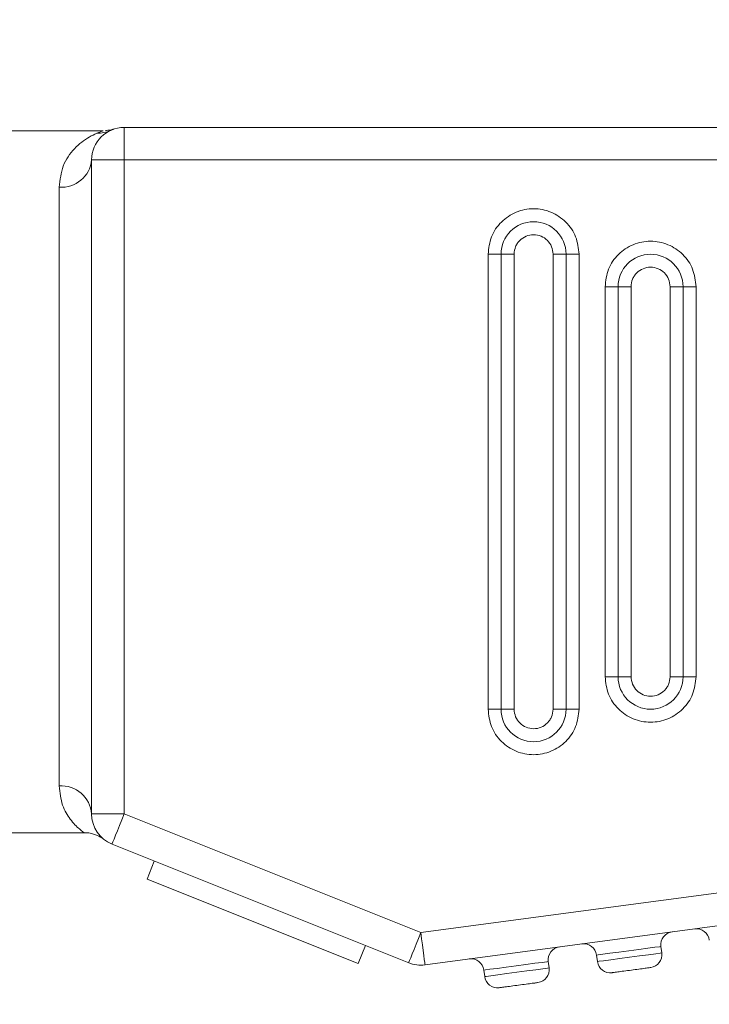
# Model space of a CAD drawing. Header units: inches. Extents: x 0.54 to 10.46, y 0.74 to 7.76.
# Tile 25 of 52: x 6.46 to 6.65, y 4.87 to 5.14. Entities that reach past the tile are written whole.
import ezdxf

# ---------------------------------------------------------------- set-up
doc = ezdxf.new("R2010")
doc.units = ezdxf.units.IN
doc.header["$MEASUREMENT"] = 0
doc.layers.add('BG', color=7, linetype='Continuous')
doc.layers.add('MCG-INT-4FT', color=7, linetype='Continuous')

# ---------------------------------------------------------------- blocks, each defined once
blk = doc.blocks.new('block 2')
at = {"layer": 'BG', "true_color": 0xffffff}
h = blk.add_hatch(color=7, dxfattribs=at)
h.dxf.hatch_style = 2
edge = h.paths.add_edge_path()
edge.add_spline(control_points=[(10.29599, 0.90612), (10.29599, 0.90612), (0.87112, 0.90612), (0.87112, 0.90612), (0.87016, 0.90612), (0.86938, 0.90689), (0.86938, 0.90785), (0.86938, 0.90785), (0.86938, 7.59215), (0.86938, 7.59215), (0.86938, 7.59311), (0.87016, 7.59389), (0.87112, 7.59389), (0.87112, 7.59389), (10.29599, 7.59389), (10.29599, 7.59389), (10.29696, 7.59389), (10.29773, 7.59311), (10.29773, 7.59215), (10.29773, 7.59215), (10.29773, 0.90785), (10.29773, 0.90785), (10.29773, 0.90689), (10.29696, 0.90612), (10.29599, 0.90612)], knot_values=[0, 0, 0, 0, 1, 1, 1, 2, 2, 2, 3, 3, 3, 4, 4, 4, 5, 5, 5, 6, 6, 6, 7, 7, 7, 8, 8, 8, 8], degree=3, periodic=1)
h.paths.add_polyline_path([(0.87286, 0.90959), (10.29426, 0.90959), (10.29426, 7.59042), (0.87286, 7.59042)])
at = {"layer": 'BG', "lineweight": 0}
blk.add_open_spline([(10.29599, 0.90612), (10.29599, 0.90612), (0.87112, 0.90612), (0.87112, 0.90612), (0.87016, 0.90612), (0.86938, 0.90689), (0.86938, 0.90785), (0.86938, 0.90785), (0.86938, 7.59215), (0.86938, 7.59215), (0.86938, 7.59311), (0.87016, 7.59389), (0.87112, 7.59389), (0.87112, 7.59389), (10.29599, 7.59389), (10.29599, 7.59389), (10.29696, 7.59389), (10.29773, 7.59311), (10.29773, 7.59215), (10.29773, 7.59215), (10.29773, 0.90785), (10.29773, 0.90785), (10.29773, 0.90689), (10.29696, 0.90612), (10.29599, 0.90612)], degree=3, knots=[0, 0, 0, 0, 1, 1, 1, 2, 2, 2, 3, 3, 3, 4, 4, 4, 5, 5, 5, 6, 6, 6, 7, 7, 7, 8, 8, 8, 8], dxfattribs=at)
blk = doc.blocks.new('block 62')
at = {"layer": 'BG', "true_color": 0xffffff}
h = blk.add_hatch(color=7, dxfattribs=at)
h.dxf.hatch_style = 2
edge = h.paths.add_edge_path()
edge.add_spline(control_points=[(10.46309, 0.739), (10.46309, 0.739), (0.53691, 0.739), (0.53691, 0.739), (0.53595, 0.739), (0.53517, 0.73978), (0.53517, 0.74074), (0.53517, 0.74074), (0.53517, 7.75926), (0.53517, 7.75926), (0.53517, 7.76022), (0.53595, 7.761), (0.53691, 7.761), (0.53691, 7.761), (10.46309, 7.761), (10.46309, 7.761), (10.46406, 7.761), (10.46483, 7.76022), (10.46483, 7.75926), (10.46483, 7.75926), (10.46483, 0.74074), (10.46483, 0.74074), (10.46483, 0.73978), (10.46406, 0.739), (10.46309, 0.739)], knot_values=[0, 0, 0, 0, 1, 1, 1, 2, 2, 2, 3, 3, 3, 4, 4, 4, 5, 5, 5, 6, 6, 6, 7, 7, 7, 8, 8, 8, 8], degree=3, periodic=1)
h.paths.add_polyline_path([(0.53864, 0.74248), (10.46136, 0.74248), (10.46136, 7.75752), (0.53864, 7.75752)])
at = {"layer": 'BG', "lineweight": 0}
blk.add_open_spline([(10.46309, 0.739), (10.46309, 0.739), (0.53691, 0.739), (0.53691, 0.739), (0.53595, 0.739), (0.53517, 0.73978), (0.53517, 0.74074), (0.53517, 0.74074), (0.53517, 7.75926), (0.53517, 7.75926), (0.53517, 7.76022), (0.53595, 7.761), (0.53691, 7.761), (0.53691, 7.761), (10.46309, 7.761), (10.46309, 7.761), (10.46406, 7.761), (10.46483, 7.76022), (10.46483, 7.75926), (10.46483, 7.75926), (10.46483, 0.74074), (10.46483, 0.74074), (10.46483, 0.73978), (10.46406, 0.739), (10.46309, 0.739)], degree=3, knots=[0, 0, 0, 0, 1, 1, 1, 2, 2, 2, 3, 3, 3, 4, 4, 4, 5, 5, 5, 6, 6, 6, 7, 7, 7, 8, 8, 8, 8], dxfattribs=at)
blk = doc.blocks.new('block 1325')
at = {"layer": 'MCG-INT-4FT', "color": 7, "lineweight": 5, "true_color": 0xffffff}
blk.add_lwpolyline([(6.38029, 4.92083), (6.48056, 4.92083)], dxfattribs=at)
blk = doc.blocks.new('block 1326')
at = {"layer": 'MCG-INT-4FT', "color": 7, "lineweight": 5, "true_color": 0xffffff}
blk.add_lwpolyline([(6.4858, 5.11143), (6.38029, 5.11143)], dxfattribs=at)
blk = doc.blocks.new('block 1331')
at = {"layer": 'MCG-INT-4FT', "color": 7, "lineweight": 5, "true_color": 0xffffff}
blk.add_open_spline([(6.48057, 4.92079), (6.48076, 4.9208), (6.48096, 4.92081), (6.48115, 4.92081), (6.48163, 4.92081), (6.48211, 4.92072), (6.48258, 4.92061), (6.48298, 4.92051), (6.48337, 4.9204), (6.48374, 4.92026), (6.48404, 4.92014), (6.48433, 4.92002), (6.48462, 4.91987), (6.48482, 4.91977), (6.48502, 4.91966), (6.4852, 4.91954), (6.48524, 4.91952), (6.48527, 4.9195), (6.4853, 4.91948)], degree=3, knots=[0, 0, 0, 0, 1, 1, 1, 2, 2, 2, 3, 3, 3, 4, 4, 4, 5, 5, 5, 6, 6, 6, 6], dxfattribs=at)
blk = doc.blocks.new('block 1332')
at = {"layer": 'MCG-INT-4FT', "color": 7, "lineweight": 5, "true_color": 0xffffff}
blk.add_open_spline([(6.48864, 5.11186), (6.48856, 5.11183), (6.48853, 5.11182), (6.4885, 5.11181), (6.48842, 5.11179), (6.48833, 5.11176), (6.48823, 5.11173), (6.48807, 5.11169), (6.4879, 5.11165), (6.48773, 5.11161), (6.48729, 5.11153), (6.48684, 5.11152), (6.48639, 5.11152)], degree=3, knots=[0, 0, 0, 0, 1, 1, 1, 2, 2, 2, 3, 3, 3, 4, 4, 4, 4], dxfattribs=at)
blk = doc.blocks.new('block 1340')
at = {"layer": 'MCG-INT-4FT', "color": 7, "lineweight": 5, "true_color": 0xffffff}
blk.add_open_spline([(6.59736, 5.07789), (6.59744, 5.07861), (6.59752, 5.07932), (6.59778, 5.07997), (6.5979, 5.08028), (6.59806, 5.08058), (6.59825, 5.08085), (6.59845, 5.08114), (6.59867, 5.0814), (6.59891, 5.08164), (6.5994, 5.08212), (6.59999, 5.08252), (6.60063, 5.08279), (6.60127, 5.08305), (6.60196, 5.08319), (6.60265, 5.08319), (6.60335, 5.08319), (6.60404, 5.08305), (6.60468, 5.08279), (6.60532, 5.08252), (6.6059, 5.08213), (6.6064, 5.08164), (6.60689, 5.08115), (6.60729, 5.08057), (6.60753, 5.07994), (6.60778, 5.0793), (6.60786, 5.07859), (6.60795, 5.07789)], degree=3, knots=[0, 0, 0, 0, 1, 1, 1, 2, 2, 2, 3, 3, 3, 4, 4, 4, 5, 5, 5, 6, 6, 6, 7, 7, 7, 8, 8, 8, 9, 9, 9, 9], dxfattribs=at)
blk = doc.blocks.new('block 1341')
at = {"layer": 'MCG-INT-4FT', "color": 7, "lineweight": 5, "true_color": 0xffffff}
blk.add_lwpolyline([(6.60795, 5.07789), (6.60795, 4.95436)], dxfattribs=at)
blk = doc.blocks.new('block 1342')
at = {"layer": 'MCG-INT-4FT', "color": 7, "lineweight": 5, "true_color": 0xffffff}
blk.add_open_spline([(6.59736, 4.95436), (6.59744, 4.95366), (6.59753, 4.95296), (6.59778, 4.95231), (6.59802, 4.95168), (6.59842, 4.9511), (6.59891, 4.95062), (6.59941, 4.95013), (6.59999, 4.94973), (6.60063, 4.94947), (6.60127, 4.9492), (6.60196, 4.94907), (6.60265, 4.94907), (6.60335, 4.94906), (6.60404, 4.9492), (6.60468, 4.94947), (6.60532, 4.94974), (6.60591, 4.95013), (6.6064, 4.95062), (6.60664, 4.95086), (6.60686, 4.95112), (6.60705, 4.9514), (6.60724, 4.95168), (6.60741, 4.95197), (6.60753, 4.95228), (6.60779, 4.95294), (6.60787, 4.95365), (6.60795, 4.95436)], degree=3, knots=[0, 0, 0, 0, 1, 1, 1, 2, 2, 2, 3, 3, 3, 4, 4, 4, 5, 5, 5, 6, 6, 6, 7, 7, 7, 8, 8, 8, 9, 9, 9, 9], dxfattribs=at)
blk = doc.blocks.new('block 1343')
at = {"layer": 'MCG-INT-4FT', "color": 7, "lineweight": 5, "true_color": 0xffffff}
blk.add_lwpolyline([(6.59736, 4.95436), (6.59736, 5.07789)], dxfattribs=at)
blk = doc.blocks.new('block 1344')
at = {"layer": 'MCG-INT-4FT', "color": 7, "lineweight": 5, "true_color": 0xffffff}
blk.add_lwpolyline([(6.61148, 5.07789), (6.61148, 4.95436)], dxfattribs=at)
blk = doc.blocks.new('block 1345')
at = {"layer": 'MCG-INT-4FT', "color": 7, "lineweight": 5, "true_color": 0xffffff}
blk.add_lwpolyline([(6.61148, 4.95436), (6.60795, 4.95436)], dxfattribs=at)
blk = doc.blocks.new('block 1346')
at = {"layer": 'MCG-INT-4FT', "color": 7, "lineweight": 5, "true_color": 0xffffff}
blk.add_lwpolyline([(6.60795, 5.07789), (6.61148, 5.07789)], dxfattribs=at)
blk = doc.blocks.new('block 1347')
at = {"layer": 'MCG-INT-4FT', "color": 7, "lineweight": 5, "true_color": 0xffffff}
blk.add_lwpolyline([(6.59383, 4.95436), (6.59383, 5.07789)], dxfattribs=at)
blk = doc.blocks.new('block 1348')
at = {"layer": 'MCG-INT-4FT', "color": 7, "lineweight": 5, "true_color": 0xffffff}
blk.add_lwpolyline([(6.59736, 5.07789), (6.59383, 5.07789)], dxfattribs=at)
blk = doc.blocks.new('block 1349')
at = {"layer": 'MCG-INT-4FT', "color": 7, "lineweight": 5, "true_color": 0xffffff}
blk.add_lwpolyline([(6.59736, 4.95436), (6.59383, 4.95436)], dxfattribs=at)
blk = doc.blocks.new('block 1354')
at = {"layer": 'MCG-INT-4FT', "color": 7, "lineweight": 5, "true_color": 0xffffff}
blk.add_lwpolyline([(6.62913, 4.96318), (6.62913, 5.06907)], dxfattribs=at)
blk = doc.blocks.new('block 1355')
at = {"layer": 'MCG-INT-4FT', "color": 7, "lineweight": 5, "true_color": 0xffffff}
blk.add_open_spline([(6.62913, 5.06907), (6.6292, 5.06978), (6.62928, 5.07049), (6.62954, 5.07115), (6.62967, 5.07146), (6.62983, 5.07175), (6.63002, 5.07203), (6.63021, 5.07231), (6.63043, 5.07257), (6.63068, 5.07281), (6.63117, 5.0733), (6.63175, 5.07369), (6.63239, 5.07396), (6.63303, 5.07423), (6.63373, 5.07437), (6.63442, 5.07436), (6.63511, 5.07436), (6.63581, 5.07423), (6.63645, 5.07396), (6.63708, 5.0737), (6.63767, 5.0733), (6.63816, 5.07281), (6.63865, 5.07233), (6.63905, 5.07175), (6.6393, 5.07112), (6.63955, 5.07047), (6.63963, 5.06977), (6.63971, 5.06907)], degree=3, knots=[0, 0, 0, 0, 1, 1, 1, 2, 2, 2, 3, 3, 3, 4, 4, 4, 5, 5, 5, 6, 6, 6, 7, 7, 7, 8, 8, 8, 9, 9, 9, 9], dxfattribs=at)
blk = doc.blocks.new('block 1356')
at = {"layer": 'MCG-INT-4FT', "color": 7, "lineweight": 5, "true_color": 0xffffff}
blk.add_lwpolyline([(6.63971, 5.06907), (6.63971, 4.96318)], dxfattribs=at)
blk = doc.blocks.new('block 1357')
at = {"layer": 'MCG-INT-4FT', "color": 7, "lineweight": 5, "true_color": 0xffffff}
blk.add_open_spline([(6.62913, 4.96318), (6.62921, 4.96248), (6.62929, 4.96178), (6.62954, 4.96114), (6.62979, 4.9605), (6.63019, 4.95992), (6.63068, 4.95944), (6.63117, 4.95895), (6.63176, 4.95856), (6.63239, 4.95829), (6.63303, 4.95803), (6.63373, 4.95789), (6.63442, 4.95789), (6.63511, 4.95789), (6.63581, 4.95803), (6.63645, 4.95829), (6.63709, 4.95856), (6.63767, 4.95895), (6.63816, 4.95944), (6.63841, 4.95968), (6.63863, 4.95994), (6.63882, 4.96022), (6.63901, 4.9605), (6.63917, 4.9608), (6.6393, 4.96111), (6.63956, 4.96176), (6.63964, 4.96247), (6.63971, 4.96318)], degree=3, knots=[0, 0, 0, 0, 1, 1, 1, 2, 2, 2, 3, 3, 3, 4, 4, 4, 5, 5, 5, 6, 6, 6, 7, 7, 7, 8, 8, 8, 9, 9, 9, 9], dxfattribs=at)
blk = doc.blocks.new('block 1358')
at = {"layer": 'MCG-INT-4FT', "color": 7, "lineweight": 5, "true_color": 0xffffff}
blk.add_lwpolyline([(6.6256, 4.96318), (6.6256, 5.06907)], dxfattribs=at)
blk = doc.blocks.new('block 1359')
at = {"layer": 'MCG-INT-4FT', "color": 7, "lineweight": 5, "true_color": 0xffffff}
blk.add_lwpolyline([(6.62913, 5.06907), (6.6256, 5.06907)], dxfattribs=at)
blk = doc.blocks.new('block 1360')
at = {"layer": 'MCG-INT-4FT', "color": 7, "lineweight": 5, "true_color": 0xffffff}
blk.add_lwpolyline([(6.62913, 4.96318), (6.6256, 4.96318)], dxfattribs=at)
blk = doc.blocks.new('block 1364')
at = {"layer": 'MCG-INT-4FT', "color": 7, "lineweight": 5, "true_color": 0xffffff}
blk.add_lwpolyline([(6.64324, 5.06907), (6.64324, 4.96318)], dxfattribs=at)
blk = doc.blocks.new('block 1365')
at = {"layer": 'MCG-INT-4FT', "color": 7, "lineweight": 5, "true_color": 0xffffff}
blk.add_lwpolyline([(6.64324, 4.96318), (6.63971, 4.96318)], dxfattribs=at)
blk = doc.blocks.new('block 1366')
at = {"layer": 'MCG-INT-4FT', "color": 7, "lineweight": 5, "true_color": 0xffffff}
blk.add_lwpolyline([(6.63971, 5.06907), (6.64324, 5.06907)], dxfattribs=at)
blk = doc.blocks.new('block 1383')
at = {"layer": 'MCG-INT-4FT', "color": 7, "lineweight": 5, "true_color": 0xffffff}
blk.add_open_spline([(6.61148, 5.07789), (6.61148, 5.08277), (6.60753, 5.08672), (6.60265, 5.08672), (6.59778, 5.08672), (6.59383, 5.08277), (6.59383, 5.07789)], degree=3, knots=[0, 0, 0, 0, 1, 1, 1, 2, 2, 2, 2], dxfattribs=at)
blk = doc.blocks.new('block 1384')
at = {"layer": 'MCG-INT-4FT', "color": 7, "lineweight": 5, "true_color": 0xffffff}
blk.add_open_spline([(6.64324, 5.06907), (6.64324, 5.07394), (6.63929, 5.07789), (6.63442, 5.07789), (6.62955, 5.07789), (6.6256, 5.07394), (6.6256, 5.06907)], degree=3, knots=[0, 0, 0, 0, 1, 1, 1, 2, 2, 2, 2], dxfattribs=at)
blk = doc.blocks.new('block 1385')
at = {"layer": 'MCG-INT-4FT', "color": 7, "lineweight": 5, "true_color": 0xffffff}
blk.add_open_spline([(6.59383, 4.95436), (6.59383, 4.94949), (6.59778, 4.94554), (6.60265, 4.94554), (6.60753, 4.94554), (6.61148, 4.94949), (6.61148, 4.95436)], degree=3, knots=[0, 0, 0, 0, 1, 1, 1, 2, 2, 2, 2], dxfattribs=at)
blk = doc.blocks.new('block 1386')
at = {"layer": 'MCG-INT-4FT', "color": 7, "lineweight": 5, "true_color": 0xffffff}
blk.add_open_spline([(6.6256, 4.96318), (6.6256, 4.95831), (6.62955, 4.95436), (6.63442, 4.95436), (6.63929, 4.95436), (6.64324, 4.95831), (6.64324, 4.96318)], degree=3, knots=[0, 0, 0, 0, 1, 1, 1, 2, 2, 2, 2], dxfattribs=at)
blk = doc.blocks.new('block 1393')
at = {"layer": 'MCG-INT-4FT', "color": 7, "lineweight": 5, "true_color": 0xffffff}
blk.add_lwpolyline([(6.5903, 5.07789), (6.59383, 5.07789)], dxfattribs=at)
blk = doc.blocks.new('block 1394')
at = {"layer": 'MCG-INT-4FT', "color": 7, "lineweight": 5, "true_color": 0xffffff}
blk.add_open_spline([(6.61501, 5.07789), (6.61482, 5.07951), (6.61464, 5.08112), (6.61407, 5.08262), (6.6135, 5.08411), (6.61255, 5.08549), (6.61139, 5.08663), (6.61023, 5.08777), (6.60887, 5.08869), (6.60738, 5.08931), (6.60589, 5.08993), (6.60427, 5.09025), (6.60265, 5.09025), (6.60104, 5.09025), (6.59942, 5.08993), (6.59793, 5.08931), (6.59644, 5.08869), (6.59508, 5.08777), (6.59392, 5.08663), (6.59276, 5.08549), (6.59181, 5.08411), (6.59124, 5.08262), (6.59067, 5.08112), (6.59049, 5.07951), (6.5903, 5.07789)], degree=3, knots=[0, 0, 0, 0, 1, 1, 1, 2, 2, 2, 3, 3, 3, 4, 4, 4, 5, 5, 5, 6, 6, 6, 7, 7, 7, 8, 8, 8, 8], dxfattribs=at)
blk = doc.blocks.new('block 1395')
at = {"layer": 'MCG-INT-4FT', "color": 7, "lineweight": 5, "true_color": 0xffffff}
blk.add_lwpolyline([(6.61501, 5.07789), (6.61148, 5.07789)], dxfattribs=at)
blk = doc.blocks.new('block 1396')
at = {"layer": 'MCG-INT-4FT', "color": 7, "lineweight": 5, "true_color": 0xffffff}
blk.add_lwpolyline([(6.62207, 5.06907), (6.6256, 5.06907)], dxfattribs=at)
blk = doc.blocks.new('block 1397')
at = {"layer": 'MCG-INT-4FT', "color": 7, "lineweight": 5, "true_color": 0xffffff}
blk.add_open_spline([(6.64677, 5.06907), (6.64659, 5.07069), (6.6464, 5.0723), (6.64583, 5.07379), (6.64527, 5.07529), (6.64431, 5.07666), (6.64315, 5.07781), (6.642, 5.07895), (6.64064, 5.07986), (6.63915, 5.08048), (6.63766, 5.0811), (6.63604, 5.08142), (6.63442, 5.08142), (6.6328, 5.08142), (6.63118, 5.0811), (6.62969, 5.08048), (6.6282, 5.07986), (6.62684, 5.07895), (6.62569, 5.07781), (6.62453, 5.07666), (6.62357, 5.07529), (6.62301, 5.07379), (6.62244, 5.0723), (6.62225, 5.07069), (6.62207, 5.06907)], degree=3, knots=[0, 0, 0, 0, 1, 1, 1, 2, 2, 2, 3, 3, 3, 4, 4, 4, 5, 5, 5, 6, 6, 6, 7, 7, 7, 8, 8, 8, 8], dxfattribs=at)
blk = doc.blocks.new('block 1398')
at = {"layer": 'MCG-INT-4FT', "color": 7, "lineweight": 5, "true_color": 0xffffff}
blk.add_lwpolyline([(6.64677, 5.06907), (6.64324, 5.06907)], dxfattribs=at)
blk = doc.blocks.new('block 1408')
at = {"layer": 'MCG-INT-4FT', "color": 7, "lineweight": 5, "true_color": 0xffffff}
blk.add_lwpolyline([(6.61148, 4.95436), (6.61501, 4.95436)], dxfattribs=at)
blk = doc.blocks.new('block 1409')
at = {"layer": 'MCG-INT-4FT', "color": 7, "lineweight": 5, "true_color": 0xffffff}
blk.add_open_spline([(6.5903, 4.95436), (6.59049, 4.95274), (6.59067, 4.95113), (6.59124, 4.94964), (6.59181, 4.94814), (6.59276, 4.94677), (6.59392, 4.94562), (6.59508, 4.94448), (6.59644, 4.94357), (6.59793, 4.94295), (6.59942, 4.94233), (6.60104, 4.94201), (6.60265, 4.94201), (6.60427, 4.94201), (6.60589, 4.94233), (6.60738, 4.94295), (6.60887, 4.94357), (6.61023, 4.94448), (6.61139, 4.94562), (6.61255, 4.94677), (6.6135, 4.94814), (6.61407, 4.94964), (6.61464, 4.95113), (6.61482, 4.95274), (6.61501, 4.95436)], degree=3, knots=[0, 0, 0, 0, 1, 1, 1, 2, 2, 2, 3, 3, 3, 4, 4, 4, 5, 5, 5, 6, 6, 6, 7, 7, 7, 8, 8, 8, 8], dxfattribs=at)
blk = doc.blocks.new('block 1410')
at = {"layer": 'MCG-INT-4FT', "color": 7, "lineweight": 5, "true_color": 0xffffff}
blk.add_lwpolyline([(6.5903, 4.95436), (6.59383, 4.95436)], dxfattribs=at)
blk = doc.blocks.new('block 1411')
at = {"layer": 'MCG-INT-4FT', "color": 7, "lineweight": 5, "true_color": 0xffffff}
blk.add_lwpolyline([(6.64324, 4.96318), (6.64677, 4.96318)], dxfattribs=at)
blk = doc.blocks.new('block 1412')
at = {"layer": 'MCG-INT-4FT', "color": 7, "lineweight": 5, "true_color": 0xffffff}
blk.add_open_spline([(6.62207, 4.96318), (6.62225, 4.96157), (6.62244, 4.95995), (6.62301, 4.95846), (6.62357, 4.95697), (6.62453, 4.95559), (6.62569, 4.95445), (6.62684, 4.9533), (6.6282, 4.95239), (6.62969, 4.95177), (6.63118, 4.95115), (6.6328, 4.95083), (6.63442, 4.95083), (6.63604, 4.95083), (6.63766, 4.95115), (6.63915, 4.95177), (6.64064, 4.95239), (6.642, 4.9533), (6.64315, 4.95445), (6.64431, 4.95559), (6.64527, 4.95697), (6.64583, 4.95846), (6.6464, 4.95995), (6.64659, 4.96157), (6.64677, 4.96318)], degree=3, knots=[0, 0, 0, 0, 1, 1, 1, 2, 2, 2, 3, 3, 3, 4, 4, 4, 5, 5, 5, 6, 6, 6, 7, 7, 7, 8, 8, 8, 8], dxfattribs=at)
blk = doc.blocks.new('block 1413')
at = {"layer": 'MCG-INT-4FT', "color": 7, "lineweight": 5, "true_color": 0xffffff}
blk.add_lwpolyline([(6.62207, 4.96318), (6.6256, 4.96318)], dxfattribs=at)
blk = doc.blocks.new('block 1423')
at = {"layer": 'MCG-INT-4FT', "color": 7, "lineweight": 5, "true_color": 0xffffff}
blk.add_lwpolyline([(6.5903, 5.07789), (6.5903, 4.95436)], dxfattribs=at)
blk = doc.blocks.new('block 1424')
at = {"layer": 'MCG-INT-4FT', "color": 7, "lineweight": 5, "true_color": 0xffffff}
blk.add_lwpolyline([(6.61501, 4.95436), (6.61501, 5.07789)], dxfattribs=at)
blk = doc.blocks.new('block 1425')
at = {"layer": 'MCG-INT-4FT', "color": 7, "lineweight": 5, "true_color": 0xffffff}
blk.add_lwpolyline([(6.62207, 5.06907), (6.62207, 4.96318)], dxfattribs=at)
blk = doc.blocks.new('block 1426')
at = {"layer": 'MCG-INT-4FT', "color": 7, "lineweight": 5, "true_color": 0xffffff}
blk.add_lwpolyline([(6.64677, 4.96318), (6.64677, 5.06907)], dxfattribs=at)
blk = doc.blocks.new('block 1433')
at = {"layer": 'MCG-INT-4FT', "color": 7, "lineweight": 5, "true_color": 0xffffff}
blk.add_lwpolyline([(6.49147, 4.92592), (6.49083, 4.92432), (6.49022, 4.92278), (6.48965, 4.92137), (6.48916, 4.92013), (6.48875, 4.91911), (6.48844, 4.91835), (6.48826, 4.91788), (6.4882, 4.91773)], dxfattribs=at)
blk = doc.blocks.new('block 1434')
at = {"layer": 'MCG-INT-4FT', "color": 7, "lineweight": 5, "true_color": 0xffffff}
blk.add_open_spline([(6.48265, 4.92592), (6.48265, 4.92231), (6.48485, 4.91907), (6.4882, 4.91773)], degree=3, dxfattribs=at)
blk = doc.blocks.new('block 1435')
at = {"layer": 'MCG-INT-4FT', "color": 7, "lineweight": 5, "true_color": 0xffffff}
blk.add_lwpolyline([(6.48265, 4.92592), (6.49147, 4.92592)], dxfattribs=at)
blk = doc.blocks.new('block 1436')
at = {"layer": 'MCG-INT-4FT', "color": 7, "lineweight": 5, "true_color": 0xffffff}
blk.add_lwpolyline([(6.57202, 4.8937), (6.57224, 4.892), (6.57246, 4.89036), (6.57266, 4.88884), (6.57284, 4.88752), (6.57299, 4.88643), (6.57309, 4.88562), (6.57316, 4.88512), (6.57318, 4.88496)], dxfattribs=at)
blk = doc.blocks.new('block 1437')
at = {"layer": 'MCG-INT-4FT', "color": 7, "lineweight": 5, "true_color": 0xffffff}
blk.add_open_spline([(6.56874, 4.88551), (6.57015, 4.88495), (6.57168, 4.88476), (6.57318, 4.88496)], degree=3, dxfattribs=at)
blk = doc.blocks.new('block 1438')
at = {"layer": 'MCG-INT-4FT', "color": 7, "lineweight": 5, "true_color": 0xffffff}
blk.add_lwpolyline([(6.56874, 4.88551), (6.5688, 4.88567), (6.56899, 4.88613), (6.56929, 4.88689), (6.5697, 4.88791), (6.5702, 4.88915), (6.57076, 4.89057), (6.57138, 4.8921), (6.57202, 4.8937)], dxfattribs=at)
blk = doc.blocks.new('block 1439')
at = {"layer": 'MCG-INT-4FT', "color": 7, "lineweight": 5, "true_color": 0xffffff}
blk.add_lwpolyline([(6.83561, 4.92885), (6.57202, 4.8937)], dxfattribs=at)
blk = doc.blocks.new('block 1440')
at = {"layer": 'MCG-INT-4FT', "color": 7, "lineweight": 5, "true_color": 0xffffff}
blk.add_lwpolyline([(6.57202, 4.8937), (6.49147, 4.92592)], dxfattribs=at)
blk = doc.blocks.new('block 1441')
at = {"layer": 'MCG-INT-4FT', "color": 7, "lineweight": 5, "true_color": 0xffffff}
blk.add_lwpolyline([(6.49147, 4.92592), (6.49147, 5.10348)], dxfattribs=at)
blk = doc.blocks.new('block 1442')
at = {"layer": 'MCG-INT-4FT', "color": 7, "lineweight": 5, "true_color": 0xffffff}
blk.add_lwpolyline([(6.49147, 5.10348), (6.83561, 5.10348)], dxfattribs=at)
blk = doc.blocks.new('block 1444')
at = {"layer": 'MCG-INT-4FT', "color": 7, "lineweight": 5, "true_color": 0xffffff}
blk.add_lwpolyline([(6.48265, 5.10348), (6.49147, 5.10348)], dxfattribs=at)
blk = doc.blocks.new('block 1445')
at = {"layer": 'MCG-INT-4FT', "color": 7, "lineweight": 5, "true_color": 0xffffff}
blk.add_lwpolyline([(6.48265, 5.10348), (6.48265, 4.92592)], dxfattribs=at)
blk = doc.blocks.new('block 1446')
at = {"layer": 'MCG-INT-4FT', "color": 7, "lineweight": 5, "true_color": 0xffffff}
blk.add_lwpolyline([(6.49147, 5.11231), (6.49147, 5.10348)], dxfattribs=at)
blk = doc.blocks.new('block 1447')
at = {"layer": 'MCG-INT-4FT', "color": 7, "lineweight": 5, "true_color": 0xffffff}
blk.add_lwpolyline([(6.83561, 5.11231), (6.49147, 5.11231)], dxfattribs=at)
blk = doc.blocks.new('block 1449')
at = {"layer": 'MCG-INT-4FT', "color": 7, "lineweight": 5, "true_color": 0xffffff}
blk.add_lwpolyline([(6.4882, 4.91773), (6.56874, 4.88551)], dxfattribs=at)
blk = doc.blocks.new('block 1451')
at = {"layer": 'MCG-INT-4FT', "color": 7, "lineweight": 5, "true_color": 0xffffff}
blk.add_lwpolyline([(6.83561, 4.91995), (6.57318, 4.88496)], dxfattribs=at)
blk = doc.blocks.new('block 1452')
at = {"layer": 'MCG-INT-4FT', "color": 7, "lineweight": 5, "true_color": 0xffffff}
blk.add_open_spline([(6.49147, 5.11231), (6.4866, 5.11231), (6.48265, 5.10836), (6.48265, 5.10348)], degree=3, dxfattribs=at)
blk = doc.blocks.new('block 1453')
at = {"layer": 'MCG-INT-4FT', "color": 7, "lineweight": 5, "true_color": 0xffffff}
blk.add_lwpolyline([(6.47382, 4.93356), (6.47382, 5.09608)], dxfattribs=at)
blk = doc.blocks.new('block 1454')
at = {"layer": 'MCG-INT-4FT', "color": 7, "lineweight": 5, "true_color": 0xffffff}
blk.add_open_spline([(6.47382, 5.09608), (6.47829, 5.09572), (6.48222, 5.09902), (6.48265, 5.10348)], degree=3, dxfattribs=at)
blk = doc.blocks.new('block 1455')
at = {"layer": 'MCG-INT-4FT', "color": 7, "lineweight": 5, "true_color": 0xffffff}
blk.add_open_spline([(6.48265, 4.92592), (6.4823, 4.93046), (6.47836, 4.93387), (6.47382, 4.93356)], degree=3, dxfattribs=at)
blk = doc.blocks.new('block 1457')
at = {"layer": 'MCG-INT-4FT', "color": 7, "lineweight": 5, "true_color": 0xffffff}
blk.add_open_spline([(6.47382, 5.09608), (6.47409, 5.09808), (6.47435, 5.10008), (6.47496, 5.10179), (6.47565, 5.10368), (6.47677, 5.10522), (6.47801, 5.10652), (6.47928, 5.10786), (6.48067, 5.10894), (6.482, 5.10971), (6.4827, 5.11011), (6.48338, 5.11043), (6.48407, 5.11074)], degree=3, knots=[0, 0, 0, 0, 1, 1, 1, 2, 2, 2, 3, 3, 3, 4, 4, 4, 4], dxfattribs=at)
blk = doc.blocks.new('block 1458')
at = {"layer": 'MCG-INT-4FT', "color": 7, "lineweight": 5, "true_color": 0xffffff}
blk.add_open_spline([(6.58914, 4.88352), (6.58889, 4.88546), (6.58711, 4.88681), (6.58518, 4.88656)], degree=3, dxfattribs=at)
blk = doc.blocks.new('block 1459')
at = {"layer": 'MCG-INT-4FT', "color": 7, "lineweight": 5, "true_color": 0xffffff}
blk.add_open_spline([(6.60967, 4.88982), (6.60774, 4.88956), (6.60638, 4.88779), (6.60664, 4.88586)], degree=3, dxfattribs=at)
blk = doc.blocks.new('block 1460')
at = {"layer": 'MCG-INT-4FT', "color": 7, "lineweight": 5, "true_color": 0xffffff}
blk.add_lwpolyline([(6.60664, 4.88586), (6.60621, 4.8858), (6.60497, 4.88563), (6.60303, 4.88538), (6.60059, 4.88505), (6.59789, 4.88469), (6.59519, 4.88433), (6.59275, 4.884), (6.59081, 4.88375), (6.58957, 4.88358), (6.58914, 4.88352)], dxfattribs=at)
blk = doc.blocks.new('block 1461')
at = {"layer": 'MCG-INT-4FT', "color": 7, "lineweight": 5, "true_color": 0xffffff}
blk.add_open_spline([(6.48777, 5.11149), (6.48718, 5.11126), (6.48658, 5.11103), (6.48597, 5.1109), (6.48535, 5.11078), (6.48471, 5.11076), (6.48407, 5.11074)], degree=3, knots=[0, 0, 0, 0, 1, 1, 1, 2, 2, 2, 2], dxfattribs=at)
blk = doc.blocks.new('block 1462')
at = {"layer": 'MCG-INT-4FT', "color": 7, "lineweight": 5, "true_color": 0xffffff}
blk.add_lwpolyline([(6.58938, 4.88177), (6.58981, 4.88183), (6.59105, 4.882), (6.59298, 4.88226), (6.59542, 4.88258), (6.59812, 4.88294), (6.60083, 4.8833), (6.60326, 4.88363), (6.6052, 4.88388), (6.60644, 4.88405), (6.60687, 4.88411)], dxfattribs=at)
blk = doc.blocks.new('block 1463')
at = {"layer": 'MCG-INT-4FT', "color": 7, "lineweight": 5, "true_color": 0xffffff}
blk.add_open_spline([(6.60384, 4.88014), (6.60577, 4.8804), (6.60713, 4.88217), (6.60687, 4.88411)], degree=3, dxfattribs=at)
blk = doc.blocks.new('block 1464')
at = {"layer": 'MCG-INT-4FT', "color": 7, "lineweight": 5, "true_color": 0xffffff}
blk.add_open_spline([(6.59334, 4.87874), (6.59342, 4.87875), (6.5935, 4.87876), (6.59376, 4.8788), (6.59388, 4.87881), (6.59404, 4.87884), (6.59423, 4.87886), (6.59442, 4.87889), (6.59464, 4.87892), (6.59488, 4.87895), (6.59537, 4.87901), (6.59595, 4.87909), (6.59658, 4.87917), (6.59722, 4.87926), (6.5979, 4.87935), (6.59859, 4.87944), (6.59928, 4.87953), (6.59997, 4.87963), (6.6006, 4.87971), (6.60123, 4.87979), (6.60181, 4.87987), (6.6023, 4.87994), (6.60279, 4.88), (6.60318, 4.88005), (6.60343, 4.88009), (6.60367, 4.88012), (6.60376, 4.88013), (6.60384, 4.88014)], degree=3, knots=[0, 0, 0, 0, 1, 1, 1, 2, 2, 2, 3, 3, 3, 4, 4, 4, 5, 5, 5, 6, 6, 6, 7, 7, 7, 8, 8, 8, 9, 9, 9, 9], dxfattribs=at)
blk = doc.blocks.new('block 1465')
at = {"layer": 'MCG-INT-4FT', "color": 7, "lineweight": 5, "true_color": 0xffffff}
blk.add_open_spline([(6.58938, 4.88177), (6.58963, 4.87984), (6.59141, 4.87848), (6.59334, 4.87874)], degree=3, dxfattribs=at)
blk = doc.blocks.new('block 1466')
at = {"layer": 'MCG-INT-4FT', "color": 7, "lineweight": 5, "true_color": 0xffffff}
blk.add_lwpolyline([(6.60664, 4.88586), (6.60687, 4.88411)], dxfattribs=at)
blk = doc.blocks.new('block 1467')
at = {"layer": 'MCG-INT-4FT', "color": 7, "lineweight": 5, "true_color": 0xffffff}
blk.add_lwpolyline([(6.58938, 4.88177), (6.58914, 4.88352)], dxfattribs=at)
blk = doc.blocks.new('block 1468')
at = {"layer": 'MCG-INT-4FT', "color": 7, "lineweight": 5, "true_color": 0xffffff}
blk.add_open_spline([(6.61976, 4.88761), (6.6195, 4.88954), (6.61772, 4.8909), (6.61579, 4.89064)], degree=3, dxfattribs=at)
blk = doc.blocks.new('block 1469')
at = {"layer": 'MCG-INT-4FT', "color": 7, "lineweight": 5, "true_color": 0xffffff}
blk.add_open_spline([(6.64028, 4.8939), (6.63835, 4.89365), (6.63699, 4.89187), (6.63725, 4.88994)], degree=3, dxfattribs=at)
blk = doc.blocks.new('block 1470')
at = {"layer": 'MCG-INT-4FT', "color": 7, "lineweight": 5, "true_color": 0xffffff}
blk.add_lwpolyline([(6.63725, 4.88994), (6.63682, 4.88988), (6.63558, 4.88972), (6.63364, 4.88946), (6.63121, 4.88913), (6.6285, 4.88877), (6.6258, 4.88841), (6.62336, 4.88809), (6.62143, 4.88783), (6.62018, 4.88766), (6.61976, 4.88761)], dxfattribs=at)
blk = doc.blocks.new('block 1471')
at = {"layer": 'MCG-INT-4FT', "color": 7, "lineweight": 5, "true_color": 0xffffff}
blk.add_lwpolyline([(6.61999, 4.88586), (6.62042, 4.88591), (6.62166, 4.88608), (6.6236, 4.88634), (6.62603, 4.88666), (6.62874, 4.88702), (6.63144, 4.88738), (6.63388, 4.88771), (6.63581, 4.88797), (6.63705, 4.88813), (6.63748, 4.88819)], dxfattribs=at)
blk = doc.blocks.new('block 1472')
at = {"layer": 'MCG-INT-4FT', "color": 7, "lineweight": 5, "true_color": 0xffffff}
blk.add_open_spline([(6.63445, 4.88422), (6.63638, 4.88448), (6.63774, 4.88626), (6.63748, 4.88819)], degree=3, dxfattribs=at)
blk = doc.blocks.new('block 1473')
at = {"layer": 'MCG-INT-4FT', "color": 7, "lineweight": 5, "true_color": 0xffffff}
blk.add_open_spline([(6.62396, 4.88282), (6.62403, 4.88283), (6.62411, 4.88284), (6.62437, 4.88288), (6.62449, 4.8829), (6.62465, 4.88292), (6.62484, 4.88294), (6.62503, 4.88297), (6.62525, 4.883), (6.62549, 4.88303), (6.62598, 4.88309), (6.62656, 4.88317), (6.62719, 4.88326), (6.62783, 4.88334), (6.62852, 4.88343), (6.6292, 4.88352), (6.62989, 4.88362), (6.63058, 4.88371), (6.63121, 4.88379), (6.63184, 4.88388), (6.63242, 4.88395), (6.63291, 4.88402), (6.6334, 4.88408), (6.6338, 4.88414), (6.63404, 4.88417), (6.63429, 4.8842), (6.63437, 4.88421), (6.63445, 4.88422)], degree=3, knots=[0, 0, 0, 0, 1, 1, 1, 2, 2, 2, 3, 3, 3, 4, 4, 4, 5, 5, 5, 6, 6, 6, 7, 7, 7, 8, 8, 8, 9, 9, 9, 9], dxfattribs=at)
blk = doc.blocks.new('block 1474')
at = {"layer": 'MCG-INT-4FT', "color": 7, "lineweight": 5, "true_color": 0xffffff}
blk.add_open_spline([(6.61999, 4.88586), (6.62025, 4.88392), (6.62202, 4.88257), (6.62396, 4.88282)], degree=3, dxfattribs=at)
blk = doc.blocks.new('block 1475')
at = {"layer": 'MCG-INT-4FT', "color": 7, "lineweight": 5, "true_color": 0xffffff}
blk.add_lwpolyline([(6.63725, 4.88994), (6.63748, 4.88819)], dxfattribs=at)
blk = doc.blocks.new('block 1476')
at = {"layer": 'MCG-INT-4FT', "color": 7, "lineweight": 5, "true_color": 0xffffff}
blk.add_lwpolyline([(6.61999, 4.88586), (6.61976, 4.88761)], dxfattribs=at)
blk = doc.blocks.new('block 1477')
at = {"layer": 'MCG-INT-4FT', "color": 7, "lineweight": 5, "true_color": 0xffffff}
blk.add_open_spline([(6.65037, 4.89169), (6.65011, 4.89362), (6.64834, 4.89498), (6.6464, 4.89472)], degree=3, dxfattribs=at)
blk = doc.blocks.new('block 1486')
at = {"layer": 'MCG-INT-4FT', "color": 7, "lineweight": 5, "true_color": 0xffffff}
blk.add_lwpolyline([(6.55505, 4.88528), (6.55701, 4.8902)], dxfattribs=at)
blk = doc.blocks.new('block 1487')
at = {"layer": 'MCG-INT-4FT', "color": 7, "lineweight": 5, "true_color": 0xffffff}
blk.add_lwpolyline([(6.55505, 4.88528), (6.4977, 4.90822)], dxfattribs=at)
blk = doc.blocks.new('block 1488')
at = {"layer": 'MCG-INT-4FT', "color": 7, "lineweight": 5, "true_color": 0xffffff}
blk.add_lwpolyline([(6.4977, 4.90822), (6.49967, 4.91314)], dxfattribs=at)
blk = doc.blocks.new('block 1509')
at = {"layer": 'MCG-INT-4FT', "color": 8, "lineweight": 5, "true_color": 0x808080}
blk.add_open_spline([(6.48056, 4.92087), (6.48069, 4.92078), (6.48007, 4.9212), (6.47934, 4.92184), (6.47859, 4.92249), (6.47772, 4.92337), (6.47685, 4.92452), (6.47607, 4.92555), (6.47529, 4.92679), (6.47478, 4.92831), (6.47427, 4.92987), (6.47405, 4.93172), (6.47382, 4.93356)], degree=3, knots=[0, 0, 0, 0, 1, 1, 1, 2, 2, 2, 3, 3, 3, 4, 4, 4, 4], dxfattribs=at)
blk = doc.blocks.new('block 1510')
at = {"layer": 'MCG-INT-4FT', "color": 8, "lineweight": 5, "true_color": 0x808080}
blk.add_open_spline([(6.48407, 5.11074), (6.48464, 5.11096), (6.48521, 5.11118), (6.48549, 5.11129), (6.48572, 5.11137), (6.48576, 5.11138), (6.4858, 5.11139)], degree=3, knots=[0, 0, 0, 0, 1, 1, 1, 2, 2, 2, 2], dxfattribs=at)
blk = doc.blocks.new('block 1512')
at = {"layer": 'MCG-INT-4FT', "color": 8, "lineweight": 5, "true_color": 0x808080}
blk.add_open_spline([(6.48867, 5.11187), (6.48865, 5.11186), (6.48863, 5.11186), (6.48845, 5.11178), (6.48837, 5.11175), (6.48826, 5.1117), (6.48815, 5.11166)], degree=3, knots=[0, 0, 0, 0, 1, 1, 1, 2, 2, 2, 2], dxfattribs=at)

msp = doc.modelspace()

# ---------------------------------------------------------------- block references
at = {"layer": 'BG'}
for name in ['block 62', 'block 2']:
    msp.add_blockref(name, (0, 0), dxfattribs=at)
at = {"layer": 'MCG-INT-4FT'}
for name in ['block 1326', 'block 1452', 'block 1461', 'block 1510', 'block 1332', 'block 1512', 'block 1446', 'block 1447', 'block 1457', 'block 1454', 'block 1444', 'block 1445', 'block 1441', 'block 1442', 'block 1453', 'block 1394', 'block 1383', 'block 1340', 'block 1397', 'block 1393', 'block 1423', 'block 1347', 'block 1348', 'block 1343', 'block 1341', 'block 1346', 'block 1344', 'block 1395', 'block 1424', 'block 1384', 'block 1355', 'block 1396', 'block 1425', 'block 1358', 'block 1359', 'block 1354', 'block 1356', 'block 1366', 'block 1364', 'block 1398', 'block 1426', 'block 1412', 'block 1413', 'block 1360', 'block 1386', 'block 1357', 'block 1365', 'block 1411', 'block 1409', 'block 1410', 'block 1349', 'block 1385', 'block 1342', 'block 1345', 'block 1408', 'block 1455', 'block 1509', 'block 1439', 'block 1434', 'block 1435', 'block 1433', 'block 1440', 'block 1325', 'block 1331', 'block 1451', 'block 1449', 'block 1488', 'block 1487', 'block 1477', 'block 1438', 'block 1436', 'block 1469', 'block 1486', 'block 1459', 'block 1468', 'block 1470', 'block 1475', 'block 1458', 'block 1476', 'block 1471', 'block 1472', 'block 1437', 'block 1460', 'block 1462', 'block 1463', 'block 1466', 'block 1474', 'block 1473', 'block 1467', 'block 1465', 'block 1464']:
    msp.add_blockref(name, (0, 0), dxfattribs=at)

doc.saveas('drawing.dxf')
